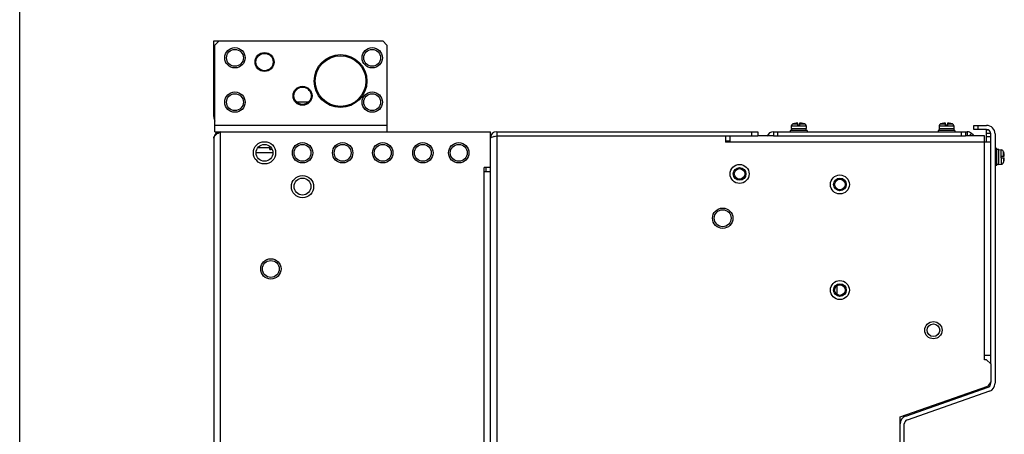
# Model space of a CAD drawing. Header units: millimetres. Extents: x 0 to 1500, y 0 to 1800.
# Tile 11 of 26: x 0 to 466, y 1113 to 1310. Entities that reach past the tile are written whole.
import ezdxf

# ---------------------------------------------------------------- set-up
doc = ezdxf.new("R2010")
doc.units = ezdxf.units.MM
doc.header["$LTSCALE"] = 117.333333
doc.layers.get('0').update_dxf_attribs({"linetype": 'CONTINUOUS'})
doc.layers.add('DATUM_CURVES', color=7, linetype='CONTINUOUS')

msp = doc.modelspace()

# ---------------------------------------------------------------- linework, layer by layer
at = {"color": 7, "linetype": 'CONTINUOUS'}
for p, q in [((0, 0), (0, 1800)), ((91.95, 1263.95), (91.95, 1299.75)), ((91.95, 1299.75), (171.95, 1299.75)), ((92.45, 1297.75), (94.45, 1299.75)), ((92.45, 1256.75), (92.45, 1297.75)), ((173.95, 1297.75), (171.95, 1299.75)), ((173.95, 1297.75), (173.95, 1256.75)), ((131.18, 1270.85), (136.73, 1270.85)), ((131.2, 1270.83), (131.2, 1270.85)), ((92.45, 1263.95), (91.95, 1263.95)), ((173.95, 1259.75), (92.45, 1259.75)), ((365.45, 1259.45), (365.45, 1258.25)), ((365.45, 1259.45), (372.45, 1259.45)), ((366.14, 1260.4), (368.5, 1260.4)), ((367.35, 1260.68), (367.68, 1260.75)), ((367.35, 1260.64), (367.35, 1260.68)), ((367.68, 1260.75), (367.68, 1260.76)), ((367.68, 1260.76), (367.69, 1260.76)), ((367.69, 1260.69), (367.69, 1260.76)), ((368.5, 1259.8), (368.5, 1260.75)), ((369.4, 1259.8), (368.5, 1259.8)), ((369.4, 1260.75), (369.4, 1259.8)), ((369.4, 1260.4), (371.76, 1260.4)), ((370.22, 1260.69), (370.22, 1260.76)), ((370.22, 1260.76), (370.55, 1260.68)), ((370.55, 1260.64), (370.55, 1260.68)), ((372.45, 1259.45), (372.45, 1258.25)), ((435.45, 1259.45), (435.45, 1258.25)), ((435.45, 1259.45), (442.45, 1259.45)), ((436.14, 1260.4), (438.5, 1260.4)), ((437.35, 1260.68), (437.68, 1260.75)), ((437.35, 1260.64), (437.35, 1260.68)), ((437.68, 1260.75), (437.68, 1260.76)), ((437.68, 1260.76), (437.69, 1260.76)), ((437.69, 1260.69), (437.69, 1260.76)), ((438.5, 1259.8), (438.5, 1260.75)), ((439.4, 1259.8), (438.5, 1259.8)), ((439.4, 1260.75), (439.4, 1259.8)), ((439.4, 1260.4), (441.76, 1260.4)), ((440.22, 1260.69), (440.22, 1260.76)), ((440.22, 1260.76), (440.55, 1260.68)), ((440.55, 1260.64), (440.55, 1260.68)), ((442.45, 1259.45), (442.45, 1258.25)), ((451.95, 1257.75), (451.95, 1259.75)), ((451.95, 1259.75), (457.95, 1259.75)), ((453.95, 1257.75), (453.95, 1259.75)), ((92.45, 1256.75), (222.95, 1256.75)), ((94.95, 1256.75), (94.95, 517.75)), ((222.95, 557.75), (222.95, 1256.75)), ((225.95, 1256.75), (225.95, 1254.75)), ((225.95, 1256.75), (349.55, 1256.75)), ((225.95, 1254.75), (225.95, 560.75)), ((225.95, 1254.75), (334.35, 1254.75)), ((334.35, 1254.75), (334.35, 1251.75)), ((334.35, 1254.75), (349.55, 1254.75)), ((336.35, 1254.75), (336.35, 1251.75)), ((346.55, 1256.75), (346.55, 1254.75)), ((349.55, 1256.75), (349.55, 1254.75)), ((356.95, 1254.75), (349.55, 1254.75)), ((356.95, 1256.75), (356.95, 1254.75)), ((356.95, 1256.75), (448.71, 1256.75)), ((356.95, 1254.75), (447.95, 1254.75)), ((358.95, 1256.75), (358.95, 1254.75)), ((364.95, 1257.25), (364.95, 1256.75)), ((372.95, 1257.25), (364.95, 1257.25)), ((365.45, 1258.25), (372.45, 1258.25)), ((365.5, 1258.25), (365.5, 1257.25)), ((372.4, 1258.25), (372.4, 1257.25)), ((372.95, 1257.25), (372.95, 1256.75)), ((434.95, 1257.25), (434.95, 1256.75)), ((442.95, 1257.25), (434.95, 1257.25)), ((435.45, 1258.25), (442.45, 1258.25)), ((435.5, 1258.25), (435.5, 1257.25)), ((442.4, 1258.25), (442.4, 1257.25)), ((442.95, 1257.25), (442.95, 1256.75)), ((445.95, 1256.75), (445.95, 1254.75)), ((447.95, 1256.75), (447.95, 1254.75)), ((456.95, 1254.75), (447.95, 1254.75)), ((448.71, 1256.75), (448.71, 1254.75)), ((450.83, 1255.87), (449.71, 1254.75)), ((451.66, 1255.04), (450.83, 1255.87)), ((451.66, 1255.04), (451.37, 1254.75)), ((457.95, 1257.75), (451.95, 1257.75)), ((456.95, 1148.75), (456.95, 1254.75)), ((457.95, 1251.75), (457.95, 1257.75)), ((458.44, 1257.55), (457.95, 1257.55)), ((459.95, 1255.85), (457.95, 1255.85)), ((459.95, 1146.75), (459.95, 1255.75)), ((461.95, 1255.75), (461.95, 1137.59)), ((91.95, 1253.75), (91.95, 517.75)), ((118.35, 1249.93), (118.35, 1248.65)), ((336.35, 1252.25), (334.35, 1252.25)), ((459.95, 1251.75), (334.35, 1251.75)), ((459.95, 1254.35), (457.95, 1254.35)), ((119.95, 1246.75), (111.95, 1246.75)), ((112.85, 1249.28), (118.35, 1249.28)), ((118.35, 1248.65), (119.43, 1248.65)), ((119.65, 1248.25), (118.75, 1248.25)), ((462.75, 1248.75), (461.95, 1248.75)), ((462.75, 1240.75), (462.75, 1248.75)), ((463.75, 1248.3), (462.75, 1248.3)), ((463.75, 1241.2), (463.75, 1248.3)), ((463.75, 1248.25), (464.87, 1248.15)), ((464.75, 1245.1), (464.75, 1244.4)), ((464.75, 1245.1), (466.3, 1245.1)), ((464.87, 1245.1), (464.87, 1248.15)), ((466.01, 1245.1), (466.01, 1247.21)), ((466.01, 1247.21), (466.08, 1246.95)), ((466.07, 1246.95), (466.08, 1246.95)), ((462.75, 1240.75), (461.95, 1240.75)), ((463.75, 1241.2), (462.75, 1241.2)), ((463.75, 1241.25), (464.87, 1241.34)), ((464.75, 1244.4), (466.3, 1244.4)), ((464.87, 1244.4), (464.87, 1241.34)), ((466.01, 1244.4), (466.01, 1242.28)), ((466.01, 1242.28), (466.08, 1242.55)), ((466.08, 1242.55), (466.07, 1242.55)), ((219.95, 557.75), (219.95, 1239.75)), ((222.95, 1239.75), (219.95, 1239.75)), ((222.95, 1237.75), (219.95, 1237.75)), ((220.95, 1237.75), (220.95, 1239.75)), ((386.95, 1183.69), (386.95, 1179.81)), ((459.95, 1150.75), (456.95, 1150.75)), ((457.95, 1148.75), (456.95, 1148.75)), ((459.95, 1146.75), (457.95, 1148.75)), ((459.95, 1146.75), (459.95, 1138.25)), ((459.95, 1138.25), (458.53, 1136.25)), ((459.95, 1137.59), (459.95, 1138.25)), ((416.95, 1121.75), (458.53, 1136.25)), ((419.63, 1122.1), (458.61, 1135.7)), ((459.27, 1133.81), (420.29, 1120.21)), ((416.95, 1083.25), (416.95, 1121.75)), ((418.95, 899.75), (418.95, 1118.33))]:
    msp.add_line(p, q, dxfattribs=at)
for centre, radius in [((101.95, 1291.75), 4.82), ((166.95, 1291.75), 4.82), ((101.95, 1291.75), 4), ((115.95, 1289.75), 4.5), ((115.95, 1289.75), 4.1), ((151.95, 1280.75), 12.5), ((151.95, 1280.75), 12), ((166.95, 1291.75), 4), ((133.95, 1273.75), 4.5), ((133.95, 1273.75), 4.1), ((101.95, 1270.75), 4.82), ((101.95, 1270.75), 4), ((166.95, 1270.75), 4.82), ((166.95, 1270.75), 4), ((115.95, 1246.75), 5.25), ((115.95, 1246.75), 4), ((133.95, 1246.75), 4.82), ((133.95, 1246.75), 4), ((152.95, 1246.75), 4.82), ((152.95, 1246.75), 4), ((171.95, 1246.75), 4.82), ((171.95, 1246.75), 4), ((190.95, 1246.75), 4.82), ((190.95, 1246.75), 4), ((207.95, 1246.75), 4.82), ((207.95, 1246.75), 4), ((340.95, 1236.75), 4.5), ((133.95, 1230.75), 5.25), ((340.95, 1236.75), 2.5), ((388.45, 1231.75), 4.5), ((133.95, 1230.75), 4), ((388.45, 1231.75), 2.5), ((332.95, 1215.75), 4.82), ((332.95, 1215.75), 4), ((118.95, 1191.75), 4.82), ((118.95, 1191.75), 4), ((388.45, 1181.75), 4.5), ((388.45, 1181.75), 2.5), ((432.75, 1162.75), 4.1), ((432.75, 1162.75), 3)]:
    msp.add_circle(centre, radius, dxfattribs=at)
for centre, radius, start, end in [((97.15, 1263.95), 5.2, 180, 204.5831), ((366.45, 1259.45), 1, 108.21, 180), ((368.95, 1251.85), 9, 98.0922, 108.21), ((368.19, 1258.23), 2.52, 101.5891, 102.3027), ((368.28, 1257.8), 2.95, 99.4877, 101.5423), ((368.33, 1257.49), 3.26, 98.6471, 99.4984), ((368.36, 1257.29), 3.47, 97.0251, 98.6429), ((368.37, 1257.18), 3.58, 96.0348, 97.0327), ((368.37, 1257.23), 3.53, 94.6067, 96.0396), ((368.35, 1257.45), 3.31, 93.0411, 94.615), ((368.33, 1257.78), 2.97, 91.7791, 93.0403), ((368.32, 1258.31), 2.45, 89.6038, 91.8328), ((368.32, 1258.75), 2.01, 88.2317, 89.599), ((369.58, 1258.75), 2.01, 90.4009, 91.7683), ((369.58, 1258.21), 2.55, 88.2127, 90.3507), ((369.57, 1257.78), 2.97, 86.9597, 88.2209), ((369.55, 1257.45), 3.31, 85.3851, 86.9589), ((369.53, 1257.23), 3.53, 83.9604, 85.3934), ((369.53, 1257.18), 3.58, 82.9673, 83.9652), ((369.54, 1257.29), 3.47, 81.3571, 82.975), ((369.57, 1257.49), 3.26, 80.5016, 81.3528), ((369.64, 1257.89), 2.86, 78.4251, 80.5456), ((368.95, 1251.85), 9, 71.79, 81.9078), ((369.71, 1258.22), 2.52, 77.6973, 78.4116), ((371.45, 1259.45), 1, 0, 71.79), ((436.45, 1259.45), 1, 108.21, 180), ((438.95, 1251.85), 9, 98.0922, 108.21), ((438.19, 1258.23), 2.52, 101.5891, 102.3027), ((438.28, 1257.8), 2.95, 99.4877, 101.5423), ((438.33, 1257.49), 3.26, 98.6471, 99.4984), ((438.36, 1257.29), 3.47, 97.0251, 98.6429), ((438.37, 1257.18), 3.58, 96.0348, 97.0327), ((438.37, 1257.23), 3.53, 94.6067, 96.0396), ((438.35, 1257.45), 3.31, 93.0411, 94.615), ((438.33, 1257.78), 2.97, 91.7791, 93.0403), ((438.32, 1258.31), 2.45, 89.6038, 91.8328), ((438.32, 1258.75), 2.01, 88.2317, 89.599), ((439.58, 1258.75), 2.01, 90.4009, 91.7683), ((439.58, 1258.21), 2.55, 88.2127, 90.3507), ((439.57, 1257.78), 2.97, 86.9597, 88.2209), ((439.55, 1257.45), 3.31, 85.3851, 86.9589), ((439.53, 1257.23), 3.53, 83.9604, 85.3934), ((439.53, 1257.18), 3.58, 82.9673, 83.9652), ((439.54, 1257.29), 3.47, 81.3571, 82.975), ((439.57, 1257.49), 3.26, 80.5016, 81.3528), ((439.64, 1257.89), 2.86, 78.4251, 80.5456), ((438.95, 1251.85), 9, 71.79, 81.9078), ((439.71, 1258.22), 2.52, 77.6973, 78.4116), ((441.45, 1259.45), 1, 0, 71.79), ((457.95, 1255.75), 4, 0, 90), ((94.95, 1253.75), 3, 90, 180), ((225.95, 1253.75), 3, 90, 180), ((230.45, 1229.82), 25.31, 103.1751, 103.4117), ((356.95, 1253.75), 3, 90, 162.9709), ((448.71, 1253.75), 3, 45, 90), ((457.95, 1255.75), 2, 0, 90), ((118.75, 1248.65), 0.4, 180, 270), ((464.76, 1246.85), 1.3, 15.8809, 85), ((457.35, 1244.75), 8.99, 5.4235, 14.1599), ((464.76, 1242.64), 1.3, 275, 344.1191), ((457.35, 1244.75), 8.99, 345.8401, 354.5765), ((461.26, 1244.38), 5.07, 354.5657, 356.6297), ((457.95, 1137.59), 2, 289.2307, 360), ((457.95, 1137.59), 4, 289.2307, 360), ((420.95, 1118.33), 4, 109.2307, 180), ((420.95, 1118.33), 2, 109.2307, 180)]:
    msp.add_arc(centre, radius, start, end, dxfattribs=at)
for points, knots in [([(367.65, 1260.68), (367.61, 1260.67), (367.53, 1260.66), (367.43, 1260.64), (367.36, 1260.64), (367.3, 1260.63), (367.25, 1260.63), (367.22, 1260.63), (367.2, 1260.63), (367.2, 1260.64)], [0, 0, 0, 0, 0.331625, 0.503274, 0.663637, 0.801621, 0.907493, 0.974131, 1, 1, 1, 1]), ([(367.2, 1260.64), (367.2, 1260.64), (367.21, 1260.64), (367.22, 1260.65), (367.25, 1260.66), (367.3, 1260.67), (367.33, 1260.68), (367.35, 1260.68)], [0, 0, 0, 0, 0.030793, 0.088312, 0.291092, 0.601688, 1, 1, 1, 1]), ([(368.5, 1260.75), (368.49, 1260.75), (368.45, 1260.75), (368.41, 1260.75), (368.38, 1260.76)], [0, 0, 0, 0, 0.227889, 1, 1, 1, 1]), ([(369.52, 1260.76), (369.51, 1260.76), (369.47, 1260.75), (369.43, 1260.75), (369.4, 1260.75)], [0, 0, 0, 0, 0.271285, 1, 1, 1, 1]), ([(370.39, 1260.66), (370.37, 1260.66), (370.33, 1260.67), (370.28, 1260.68), (370.25, 1260.68)], [0, 0, 0, 0, 0.260898, 1, 1, 1, 1]), ([(370.53, 1260.64), (370.52, 1260.64), (370.47, 1260.64), (370.42, 1260.65), (370.39, 1260.66)], [0, 0, 0, 0, 0.238896, 1, 1, 1, 1]), ([(370.64, 1260.63), (370.63, 1260.63), (370.59, 1260.63), (370.56, 1260.63), (370.53, 1260.64)], [0, 0, 0, 0, 0.210983, 1, 1, 1, 1]), ([(370.55, 1260.68), (370.57, 1260.68), (370.6, 1260.67), (370.65, 1260.66), (370.68, 1260.65), (370.69, 1260.64), (370.7, 1260.64), (370.7, 1260.64)], [0, 0, 0, 0, 0.398312, 0.708908, 0.911688, 0.969207, 1, 1, 1, 1]), ([(370.67, 1260.63), (370.67, 1260.63), (370.66, 1260.63), (370.65, 1260.63), (370.64, 1260.63)], [0, 0, 0, 0, 0.210696, 1, 1, 1, 1]), ([(370.7, 1260.64), (370.7, 1260.63), (370.69, 1260.63), (370.68, 1260.63), (370.67, 1260.63)], [0, 0, 0, 0, 0.296907, 1, 1, 1, 1]), ([(437.65, 1260.68), (437.61, 1260.67), (437.53, 1260.66), (437.43, 1260.64), (437.36, 1260.64), (437.3, 1260.63), (437.25, 1260.63), (437.22, 1260.63), (437.2, 1260.63), (437.2, 1260.64)], [0, 0, 0, 0, 0.331625, 0.503274, 0.663637, 0.801621, 0.907493, 0.974131, 1, 1, 1, 1]), ([(437.2, 1260.64), (437.2, 1260.64), (437.21, 1260.64), (437.22, 1260.65), (437.25, 1260.66), (437.3, 1260.67), (437.33, 1260.68), (437.35, 1260.68)], [0, 0, 0, 0, 0.030793, 0.088312, 0.291092, 0.601688, 1, 1, 1, 1]), ([(438.5, 1260.75), (438.49, 1260.75), (438.45, 1260.75), (438.41, 1260.75), (438.38, 1260.76)], [0, 0, 0, 0, 0.227889, 1, 1, 1, 1]), ([(439.52, 1260.76), (439.51, 1260.76), (439.47, 1260.75), (439.43, 1260.75), (439.4, 1260.75)], [0, 0, 0, 0, 0.271285, 1, 1, 1, 1]), ([(440.39, 1260.66), (440.37, 1260.66), (440.33, 1260.67), (440.28, 1260.68), (440.25, 1260.68)], [0, 0, 0, 0, 0.260898, 1, 1, 1, 1]), ([(440.53, 1260.64), (440.52, 1260.64), (440.47, 1260.64), (440.42, 1260.65), (440.39, 1260.66)], [0, 0, 0, 0, 0.238896, 1, 1, 1, 1]), ([(440.64, 1260.63), (440.63, 1260.63), (440.59, 1260.63), (440.56, 1260.63), (440.53, 1260.64)], [0, 0, 0, 0, 0.210983, 1, 1, 1, 1]), ([(440.55, 1260.68), (440.57, 1260.68), (440.6, 1260.67), (440.65, 1260.66), (440.68, 1260.65), (440.69, 1260.64), (440.7, 1260.64), (440.7, 1260.64)], [0, 0, 0, 0, 0.398312, 0.708908, 0.911688, 0.969207, 1, 1, 1, 1]), ([(440.67, 1260.63), (440.67, 1260.63), (440.66, 1260.63), (440.65, 1260.63), (440.64, 1260.63)], [0, 0, 0, 0, 0.210696, 1, 1, 1, 1]), ([(440.7, 1260.64), (440.7, 1260.63), (440.69, 1260.63), (440.68, 1260.63), (440.67, 1260.63)], [0, 0, 0, 0, 0.296907, 1, 1, 1, 1]), ([(91.95, 1253.75), (91.95, 1253.87), (92.05, 1254.48), (92.5, 1254.96), (92.86, 1255.27)], [0, 0, 0, 0, 0.213266, 1, 1, 1, 1]), ([(222.95, 1253.75), (222.95, 1253.93), (223.7, 1254.22), (224.18, 1254.35), (224.58, 1254.44)], [0, 0, 0, 0, 0.311623, 1, 1, 1, 1]), ([(466.3, 1245.1), (466.31, 1245.1), (466.32, 1245.11), (466.32, 1245.14), (466.32, 1245.19), (466.32, 1245.25), (466.32, 1245.32), (466.32, 1245.44), (466.31, 1245.53), (466.3, 1245.6)], [0, 0, 0, 0, 0.025153, 0.082776, 0.174666, 0.298065, 0.448454, 0.620089, 1, 1, 1, 1]), ([(466.32, 1244.36), (466.32, 1244.37), (466.32, 1244.38), (466.31, 1244.4), (466.3, 1244.4)], [0, 0, 0, 0, 0.691762, 1, 1, 1, 1]), ([(466.32, 1244.28), (466.32, 1244.29), (466.32, 1244.31), (466.32, 1244.34), (466.32, 1244.36)], [0, 0, 0, 0, 0.300889, 1, 1, 1, 1]), ([(466.32, 1244.22), (466.32, 1244.22), (466.32, 1244.24), (466.32, 1244.26), (466.32, 1244.28)], [0, 0, 0, 0, 0.264844, 1, 1, 1, 1]), ([(466.32, 1244.08), (466.32, 1244.09), (466.32, 1244.14), (466.32, 1244.19), (466.32, 1244.22)], [0, 0, 0, 0, 0.267832, 1, 1, 1, 1])]:
    msp.add_open_spline(points, degree=3, knots=knots, dxfattribs=at)
for points in [[(92.86, 1255.27), (92.97, 1255.37), (93.08, 1255.47), (93.2, 1255.56)], [(93.2, 1255.56), (93.44, 1255.74), (93.68, 1255.91), (93.93, 1256.08)], [(93.93, 1256.08), (94.27, 1256.31), (94.61, 1256.53), (94.95, 1256.75)], [(224.69, 1254.47), (225.11, 1254.57), (225.53, 1254.66), (225.95, 1254.75)]]:
    msp.add_open_spline(points, degree=3, dxfattribs=at)
at = {"layer": 'DATUM_CURVES', "color": 7, "linetype": 'CONTINUOUS'}
for centre in [(340.95, 1236.75), (388.45, 1231.75), (388.45, 1181.75)]:
    msp.add_circle(centre, 3, dxfattribs=at)

doc.saveas('drawing.dxf')
